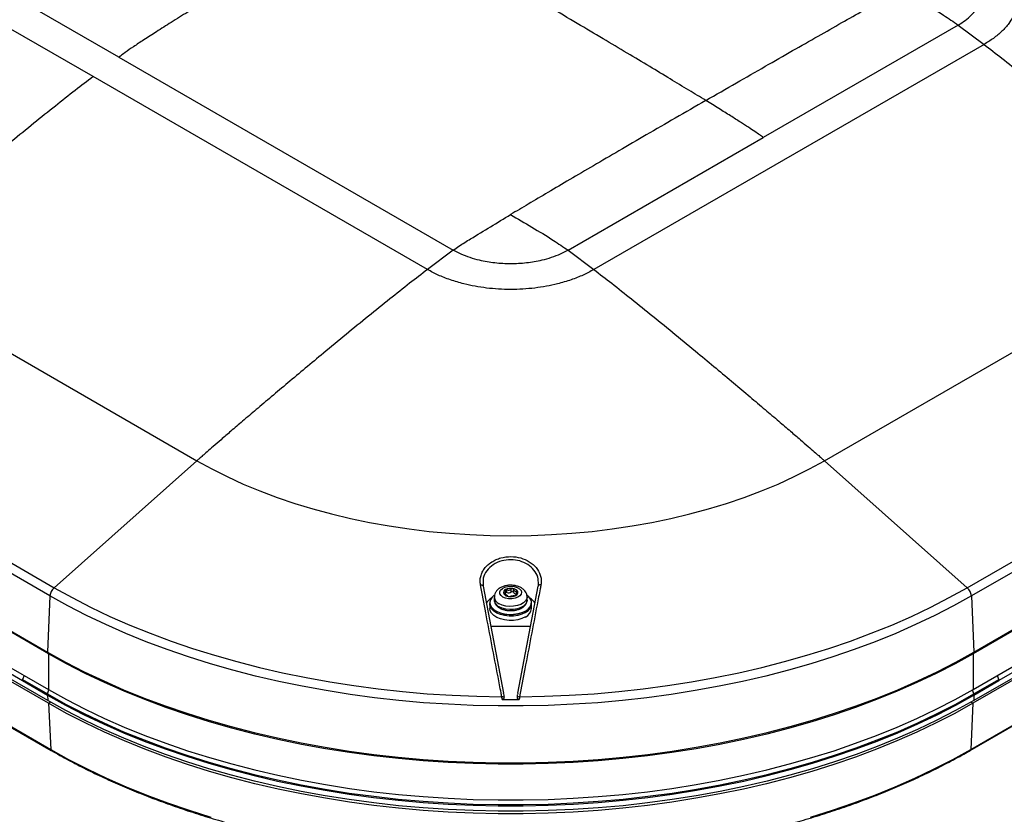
# Model space of a CAD drawing. Header units: millimetres. Extents: x 1588 to 4263, y 172 to 3488.
# Tile 35 of 46: x 3508 to 3883, y 2047 to 2350. Entities that reach past the tile are written whole.
import ezdxf

# ---------------------------------------------------------------- set-up
doc = ezdxf.new("R2010")
doc.units = ezdxf.units.MM
doc.header["$LTSCALE"] = 13

msp = doc.modelspace()

# ---------------------------------------------------------------- linework, layer by layer
at = {"color": 7, "linetype": 'Continuous', "lineweight": 25}
for p, q in [((3546.11, 2335.46), (3418.83, 2408.93)), ((3536.33, 2328.06), (3409.05, 2401.54)), ((3865.6, 2347.7), (3791.36, 2304.84)), ((3865.6, 2347.7), (3875.39, 2340.31)), ((3875.39, 2340.31), (3726.89, 2254.58)), ((3546.11, 2335.46), (3673.39, 2261.98)), ((3663.61, 2254.58), (3536.33, 2328.06)), ((3717.11, 2261.98), (3791.36, 2304.84)), ((3814.67, 2181.79), (3963.17, 2267.52)), ((3673.39, 2261.98), (3663.61, 2254.58)), ((3717.11, 2261.98), (3726.89, 2254.58)), ((3264.41, 2255.89), (3518.97, 2108.94)), ((3519.29, 2108.3), (3264.73, 2255.26)), ((3448.55, 2255.27), (3575.83, 2181.79)), ((3264.73, 2241.62), (3519.29, 2094.67)), ((3265.63, 2218.83), (3520.19, 2071.87)), ((3265.84, 2218.41), (3520.39, 2071.46)), ((4019.08, 2216.03), (3870.59, 2130.31)), ((3519.92, 2130.31), (3392.64, 2203.78)), ((3396.59, 2205.54), (3521.48, 2133.45)), ((4019.71, 2194.03), (3871.22, 2108.3)), ((3871.53, 2108.94), (4020.02, 2194.66)), ((3575.83, 2181.79), (3521.48, 2133.45)), ((3814.67, 2181.79), (3869.02, 2133.45)), ((3871.22, 2094.67), (4019.71, 2180.39)), ((3869.02, 2133.45), (3940.88, 2174.93)), ((4019.62, 2175.13), (3871.13, 2089.41)), ((4019.95, 2176.17), (3871.46, 2090.45)), ((3519.05, 2090.45), (3391.77, 2163.92)), ((3519.37, 2089.41), (3392.09, 2162.89)), ((3870.11, 2071.46), (4018.6, 2157.18)), ((3870.32, 2071.87), (4018.81, 2157.6)), ((3684.82, 2136.37), (3684.75, 2134.01)), ((3684.75, 2134.01), (3692.51, 2093.28)), ((3693.82, 2131.58), (3693.82, 2132.71)), ((3695.46, 2131.83), (3695.46, 2132.96)), ((3696.32, 2131.7), (3696.32, 2132.83)), ((3697.99, 2093.28), (3705.75, 2134.01)), ((3519.92, 2130.31), (3518.97, 2108.94)), ((3689, 2129.9), (3689, 2128.7)), ((3692.76, 2131.02), (3692.76, 2131.4)), ((3693.3, 2130.91), (3693.3, 2131.94)), ((3697.2, 2130.9), (3697.2, 2130.47)), ((3697.31, 2130.56), (3697.31, 2130.7)), ((3697.52, 2131.44), (3697.52, 2132.14)), ((3701.5, 2128.7), (3701.5, 2129.9)), ((3870.59, 2130.31), (3871.53, 2108.94)), ((3687.31, 2127.73), (3687.31, 2127.19)), ((3687.31, 2127.19), (3687.31, 2125.53)), ((3703.19, 2127.19), (3703.19, 2127.73)), ((3703.19, 2125.53), (3703.19, 2127.19)), ((3519.29, 2108.3), (3518.97, 2108.94)), ((3519.29, 2108.31), (3519.29, 2094.67)), ((3871.22, 2108.3), (3871.53, 2108.94)), ((3871.22, 2108.31), (3871.22, 2094.67)), ((3500.19, 2103.39), (3509.42, 2098.06)), ((3890.31, 2103.39), (3881.09, 2098.06)), ((3510.03, 2100.01), (3509.44, 2098.46)), ((3509.44, 2098.46), (3518.96, 2092.97)), ((3509.44, 2098.39), (3509.44, 2098.46)), ((3871.54, 2092.97), (3881.06, 2098.46)), ((3881.06, 2098.46), (3880.47, 2100.01)), ((3881.06, 2098.46), (3881.07, 2098.39)), ((3509.44, 2098.39), (3509.42, 2098.06)), ((3509.42, 2098.06), (3509.44, 2098.39)), ((3509.42, 2098.06), (3518.95, 2092.56)), ((3509.42, 2098.06), (3509.42, 2098.06)), ((3871.56, 2092.56), (3881.08, 2098.06)), ((3881.07, 2098.39), (3881.08, 2098.06)), ((3881.07, 2098.39), (3881.09, 2098.06)), ((3881.08, 2098.06), (3881.09, 2098.06)), ((3518.96, 2092.97), (3518.95, 2092.56)), ((3518.95, 2092.56), (3519.05, 2090.45)), ((3518.96, 2092.97), (3519.54, 2094.52)), ((3692.57, 2093), (3692.54, 2093.16)), ((3697.96, 2093.16), (3697.93, 2092.97)), ((3871.54, 2092.97), (3870.96, 2094.52)), ((3871.56, 2092.56), (3871.46, 2090.45)), ((3871.54, 2092.97), (3871.56, 2092.56)), ((3519.37, 2089.41), (3520.11, 2089.83)), ((3519.37, 2089.41), (3520.19, 2071.87)), ((3871.13, 2089.41), (3870.32, 2071.87)), ((3871.13, 2089.41), (3870.39, 2089.83))]:
    msp.add_line(p, q, dxfattribs=at)
at = {"color": 7, "linetype": 'Continuous', "lineweight": 25, "flags": 128}
for points in [[(3575.83, 2181.79), (3581.47, 2178.68), (3587.36, 2175.73), (3593.47, 2172.93), (3599.81, 2170.3), (3606.34, 2167.84), (3613.07, 2165.56), (3619.97, 2163.46), (3627.03, 2161.55), (3634.24, 2159.82), (3641.58, 2158.29), (3649.03, 2156.96), (3656.58, 2155.83), (3664.22, 2154.9), (3671.92, 2154.17), (3679.67, 2153.65), (3687.45, 2153.34), (3695.25, 2153.24), (3703.05, 2153.34), (3710.83, 2153.65), (3718.58, 2154.17), (3726.29, 2154.9), (3733.92, 2155.83), (3741.47, 2156.96), (3748.92, 2158.29), (3756.26, 2159.82), (3763.47, 2161.55), (3770.53, 2163.46), (3777.43, 2165.56), (3784.16, 2167.84), (3790.7, 2170.3), (3797.03, 2172.93), (3803.15, 2175.73), (3809.03, 2178.68), (3814.67, 2181.79)], [(3521.48, 2133.45), (3528.31, 2129.65), (3535.39, 2126.01), (3542.71, 2122.53), (3550.26, 2119.22), (3558.02, 2116.07), (3565.99, 2113.11), (3574.14, 2110.32), (3582.48, 2107.71), (3590.99, 2105.29), (3599.65, 2103.07), (3608.45, 2101.04), (3617.39, 2099.2), (3626.44, 2097.57), (3635.59, 2096.14), (3644.83, 2094.91), (3654.14, 2093.89), (3663.52, 2093.08), (3672.94, 2092.48), (3682.4, 2092.09), (3691.88, 2091.91)], [(3683.75, 2134.53), (3683.94, 2134.54), (3684.13, 2134.53), (3684.3, 2134.49), (3684.45, 2134.43), (3684.58, 2134.35), (3684.67, 2134.25), (3684.73, 2134.13), (3684.75, 2134.01)], [(3692.31, 2129.9), (3691.57, 2130.48), (3691.16, 2131.15), (3691.11, 2131.87), (3691.43, 2132.56), (3692.09, 2133.17), (3693.04, 2133.64), (3694.17, 2133.92), (3695.41, 2134), (3696.63, 2133.87), (3697.73, 2133.53), (3698.6, 2133.03), (3699.18, 2132.39), (3699.41, 2131.69), (3699.28, 2130.98), (3698.78, 2130.32), (3697.97, 2129.78), (3696.92, 2129.4), (3695.72, 2129.21), (3694.48, 2129.24), (3693.31, 2129.47), (3692.31, 2129.9)], [(3698.63, 2091.91), (3708.1, 2092.09), (3717.56, 2092.48), (3726.98, 2093.08), (3736.36, 2093.89), (3745.68, 2094.91), (3754.92, 2096.14), (3764.07, 2097.57), (3773.12, 2099.2), (3782.05, 2101.04), (3790.85, 2103.07), (3799.51, 2105.29), (3808.02, 2107.71), (3816.36, 2110.32), (3824.52, 2113.11), (3832.48, 2116.07), (3840.25, 2119.22), (3847.79, 2122.53), (3855.11, 2126.01), (3862.19, 2129.65), (3869.02, 2133.45)], [(3706.76, 2134.53), (3706.56, 2134.54), (3706.38, 2134.53), (3706.2, 2134.49), (3706.05, 2134.43), (3705.93, 2134.35), (3705.83, 2134.25), (3705.77, 2134.13), (3705.75, 2134.01)], [(3870.59, 2130.31), (3863.74, 2126.5), (3856.65, 2122.85), (3849.32, 2119.37), (3841.77, 2116.04), (3834, 2112.89), (3826.02, 2109.91), (3817.86, 2107.1), (3809.51, 2104.48), (3801, 2102.05), (3792.33, 2099.81), (3783.52, 2097.76), (3774.58, 2095.9), (3765.52, 2094.25), (3756.37, 2092.8), (3747.12, 2091.55), (3737.79, 2090.5), (3728.4, 2089.66), (3718.97, 2089.04), (3709.49, 2088.62), (3700, 2088.41), (3690.5, 2088.41), (3681.01, 2088.62), (3671.54, 2089.04), (3662.1, 2089.66), (3652.71, 2090.5), (3643.39, 2091.55), (3634.14, 2092.8), (3624.98, 2094.25), (3615.92, 2095.9), (3606.98, 2097.76), (3598.17, 2099.81), (3589.5, 2102.05), (3580.99, 2104.48), (3572.64, 2107.1), (3564.48, 2109.91), (3556.51, 2112.89), (3548.74, 2116.04), (3541.18, 2119.37), (3533.85, 2122.85), (3526.76, 2126.5), (3519.92, 2130.31)], [(3689, 2130.56), (3688.18, 2129.8), (3687.59, 2128.87), (3687.36, 2127.9), (3687.5, 2126.92), (3688, 2125.97), (3688.84, 2125.12), (3689.98, 2124.38), (3691.37, 2123.81), (3692.94, 2123.42), (3694.61, 2123.23), (3696.32, 2123.26), (3697.97, 2123.5), (3699.5, 2123.94), (3700.83, 2124.55)], [(3701.5, 2129.89), (3701.4, 2129.25), (3700.95, 2128.42), (3700.17, 2127.67), (3699.11, 2127.06), (3697.82, 2126.61), (3696.38, 2126.35), (3694.87, 2126.3), (3693.39, 2126.46), (3692.02, 2126.81), (3690.83, 2127.35)], [(3701.5, 2128.7), (3701.4, 2128.05), (3700.95, 2127.22), (3700.17, 2126.47), (3699.11, 2125.86), (3697.82, 2125.41), (3696.38, 2125.15), (3694.87, 2125.1), (3693.39, 2125.25), (3692.02, 2125.61), (3690.83, 2126.15)], [(3696.32, 2131.7), (3696.28, 2131.77), (3696.2, 2131.84), (3696.09, 2131.89), (3695.97, 2131.93), (3695.83, 2131.94), (3695.69, 2131.92), (3695.56, 2131.88), (3695.46, 2131.83)], [(3700.83, 2124.55), (3701.9, 2125.32), (3702.66, 2126.2), (3703.07, 2127.16), (3703.12, 2128.14), (3702.79, 2129.11), (3702.12, 2130.02), (3701.58, 2130.5)], [(3700.86, 2124.49), (3699.53, 2123.87), (3697.99, 2123.43), (3696.32, 2123.19), (3694.61, 2123.17), (3692.92, 2123.35), (3691.35, 2123.74), (3689.95, 2124.32), (3688.81, 2125.06), (3687.96, 2125.92), (3687.46, 2126.87), (3687.31, 2127.73)], [(3700.86, 2123.95), (3699.53, 2123.33), (3697.99, 2122.89), (3696.32, 2122.65), (3694.61, 2122.62), (3692.92, 2122.81), (3691.35, 2123.2), (3689.95, 2123.78), (3688.81, 2124.52), (3687.96, 2125.38), (3687.46, 2126.33), (3687.31, 2127.19)], [(3700.86, 2123.95), (3699.53, 2123.33), (3697.99, 2122.89), (3696.32, 2122.65), (3694.61, 2122.62), (3692.92, 2122.81), (3691.35, 2123.2), (3689.95, 2123.78), (3688.81, 2124.52), (3687.96, 2125.38), (3687.46, 2126.33), (3687.31, 2127.19)], [(3700.86, 2122.29), (3699.53, 2121.67), (3697.99, 2121.23), (3696.32, 2120.99), (3694.61, 2120.96), (3692.92, 2121.15), (3691.35, 2121.54), (3689.95, 2122.12), (3688.81, 2122.86), (3687.96, 2123.72), (3687.46, 2124.67), (3687.31, 2125.53)], [(3518.97, 2108.94), (3525.85, 2105.11), (3532.98, 2101.45), (3540.35, 2097.94), (3547.95, 2094.6), (3555.76, 2091.42), (3563.77, 2088.43), (3571.98, 2085.61), (3580.37, 2082.97), (3588.93, 2080.53), (3597.65, 2078.27), (3606.51, 2076.21), (3615.49, 2074.35), (3624.6, 2072.68), (3633.81, 2071.22), (3643.11, 2069.97), (3652.48, 2068.92), (3661.92, 2068.08), (3671.41, 2067.44), (3680.93, 2067.02), (3690.48, 2066.81), (3700.03, 2066.81), (3709.57, 2067.02), (3719.09, 2067.44), (3728.58, 2068.08), (3738.02, 2068.92), (3747.4, 2069.97), (3756.69, 2071.22), (3765.9, 2072.68), (3775.01, 2074.35), (3784, 2076.21), (3792.86, 2078.27), (3801.57, 2080.53), (3810.13, 2082.97), (3818.52, 2085.61), (3826.73, 2088.43), (3834.75, 2091.42), (3842.56, 2094.6), (3850.15, 2097.94), (3857.52, 2101.45), (3864.65, 2105.11), (3871.53, 2108.94)], [(3871.22, 2108.3), (3864.35, 2104.49), (3857.23, 2100.83), (3849.87, 2097.32), (3842.29, 2093.99), (3834.5, 2090.82), (3826.49, 2087.83), (3818.3, 2085.02), (3809.92, 2082.39), (3801.38, 2079.95), (3792.68, 2077.7), (3783.84, 2075.64), (3774.87, 2073.78), (3765.78, 2072.12), (3756.58, 2070.66), (3747.3, 2069.4), (3737.94, 2068.36), (3728.52, 2067.52), (3719.05, 2066.89), (3709.54, 2066.46), (3700.02, 2066.25), (3690.49, 2066.25), (3680.96, 2066.46), (3671.45, 2066.89), (3661.98, 2067.52), (3652.56, 2068.36), (3643.2, 2069.4), (3633.92, 2070.66), (3624.73, 2072.12), (3615.64, 2073.78), (3606.67, 2075.64), (3597.82, 2077.7), (3589.12, 2079.95), (3580.58, 2082.39), (3572.21, 2085.02), (3564.01, 2087.83), (3556.01, 2090.82), (3548.21, 2093.99), (3540.63, 2097.32), (3533.27, 2100.83), (3526.16, 2104.49), (3519.29, 2108.3)], [(3518.95, 2092.56), (3525.83, 2088.74), (3532.96, 2085.07), (3540.33, 2081.56), (3547.93, 2078.22), (3555.74, 2075.04), (3563.76, 2072.05), (3571.97, 2069.23), (3580.36, 2066.59), (3588.92, 2064.15), (3597.63, 2061.89), (3606.49, 2059.83), (3615.48, 2057.97), (3624.59, 2056.3), (3633.8, 2054.84), (3643.1, 2053.59), (3652.48, 2052.54), (3661.92, 2051.69), (3671.41, 2051.06), (3680.93, 2050.64), (3690.48, 2050.43), (3700.03, 2050.43), (3709.57, 2050.64), (3719.1, 2051.06), (3728.59, 2051.69), (3738.03, 2052.54), (3747.4, 2053.59), (3756.7, 2054.84), (3765.91, 2056.3), (3775.02, 2057.97), (3784.01, 2059.83), (3792.87, 2061.89), (3801.59, 2064.15), (3810.15, 2066.59), (3818.54, 2069.23), (3826.75, 2072.05), (3834.77, 2075.04), (3842.58, 2078.22), (3850.17, 2081.56), (3857.54, 2085.07), (3864.67, 2088.74), (3871.56, 2092.56)], [(3518.96, 2092.97), (3525.85, 2089.14), (3532.98, 2085.48), (3540.35, 2081.97), (3547.94, 2078.62), (3555.75, 2075.45), (3563.77, 2072.46), (3571.98, 2069.64), (3580.37, 2067), (3588.93, 2064.56), (3597.64, 2062.3), (3606.5, 2060.24), (3615.49, 2058.38), (3624.6, 2056.71), (3633.81, 2055.25), (3643.11, 2054), (3652.48, 2052.95), (3661.92, 2052.1), (3671.41, 2051.47), (3680.93, 2051.05), (3690.48, 2050.84), (3700.03, 2050.84), (3709.57, 2051.05), (3719.09, 2051.47), (3728.58, 2052.1), (3738.02, 2052.95), (3747.4, 2054), (3756.7, 2055.25), (3765.91, 2056.71), (3775.01, 2058.38), (3784, 2060.24), (3792.86, 2062.3), (3801.57, 2064.56), (3810.13, 2067), (3818.52, 2069.64), (3826.73, 2072.46), (3834.75, 2075.45), (3842.56, 2078.62), (3850.16, 2081.97), (3857.53, 2085.48), (3864.66, 2089.14), (3871.54, 2092.97)], [(3519.29, 2094.67), (3526.16, 2090.85), (3533.27, 2087.19), (3540.63, 2083.69), (3548.21, 2080.35), (3556.01, 2077.19), (3564.01, 2074.19), (3572.2, 2071.38), (3580.58, 2068.75), (3589.12, 2066.31), (3597.82, 2064.06), (3606.66, 2062), (3615.64, 2060.14), (3624.73, 2058.48), (3633.92, 2057.02), (3643.2, 2055.77), (3652.56, 2054.72), (3661.98, 2053.88), (3671.45, 2053.25), (3680.96, 2052.83), (3690.49, 2052.62), (3700.02, 2052.62), (3709.54, 2052.83), (3719.05, 2053.25), (3728.52, 2053.88), (3737.94, 2054.72), (3747.3, 2055.77), (3756.58, 2057.02), (3765.78, 2058.48), (3774.87, 2060.14), (3783.84, 2062), (3792.68, 2064.06), (3801.38, 2066.31), (3809.92, 2068.75), (3818.3, 2071.38), (3826.49, 2074.19), (3834.5, 2077.19), (3842.29, 2080.35), (3849.88, 2083.69), (3857.23, 2087.19), (3864.35, 2090.85), (3871.22, 2094.67)], [(3871.46, 2090.45), (3864.58, 2086.62), (3857.45, 2082.96), (3850.09, 2079.45), (3842.5, 2076.11), (3834.69, 2072.94), (3826.67, 2069.94), (3818.47, 2067.13), (3810.08, 2064.49), (3801.53, 2062.05), (3792.81, 2059.79), (3783.96, 2057.73), (3774.98, 2055.87), (3765.87, 2054.21), (3756.67, 2052.75), (3747.37, 2051.49), (3738, 2050.44), (3728.57, 2049.6), (3719.08, 2048.97), (3709.56, 2048.55), (3700.03, 2048.34), (3690.48, 2048.34), (3680.94, 2048.55), (3671.42, 2048.97), (3661.94, 2049.6), (3652.5, 2050.44), (3643.13, 2051.49), (3633.83, 2052.75), (3624.63, 2054.21), (3615.53, 2055.87), (3606.54, 2057.73), (3597.69, 2059.79), (3588.98, 2062.05), (3580.42, 2064.49), (3572.04, 2067.13), (3563.83, 2069.94), (3555.82, 2072.94), (3548.01, 2076.11), (3540.42, 2079.45), (3533.05, 2082.96), (3525.92, 2086.62), (3519.05, 2090.45)], [(3871.13, 2089.41), (3864.27, 2085.59), (3857.15, 2081.93), (3849.8, 2078.43), (3842.22, 2075.1), (3834.43, 2071.93), (3826.43, 2068.94), (3818.24, 2066.13), (3809.87, 2063.51), (3801.33, 2061.06), (3792.63, 2058.81), (3783.8, 2056.76), (3774.83, 2054.9), (3765.74, 2053.24), (3756.56, 2051.78), (3747.28, 2050.53), (3737.92, 2049.48), (3728.51, 2048.64), (3719.04, 2048.01), (3709.54, 2047.59), (3700.02, 2047.38), (3690.49, 2047.38), (3680.97, 2047.59), (3671.46, 2048.01), (3662, 2048.64), (3652.58, 2049.48), (3643.23, 2050.53), (3633.95, 2051.78), (3624.76, 2053.24), (3615.68, 2054.9), (3606.71, 2056.76), (3597.87, 2058.81), (3589.17, 2061.06), (3580.63, 2063.51), (3572.26, 2066.13), (3564.07, 2068.94), (3556.07, 2071.93), (3548.28, 2075.1), (3540.7, 2078.43), (3533.35, 2081.93), (3526.24, 2085.59), (3519.37, 2089.41)], [(3520.19, 2071.87), (3527.02, 2068.08), (3534.1, 2064.43), (3541.42, 2060.95), (3548.96, 2057.63), (3556.72, 2054.48), (3564.68, 2051.5), (3572.83, 2048.71), (3581.17, 2046.09)], [(3809.34, 2046.09), (3817.67, 2048.71), (3825.82, 2051.5), (3833.78, 2054.48), (3841.54, 2057.63), (3849.08, 2060.95), (3856.4, 2064.43), (3863.48, 2068.08), (3870.32, 2071.87)]]:
    msp.add_lwpolyline(points, dxfattribs=at)
at = {"color": 7, "linetype": 'Continuous', "lineweight": 25}
for centre, radius, start, end in [((3524.66, 2129.9), 4.76, 131.8966, 175.1274), ((3693.73, 2131.59), 1.21, 110.7421, 199.461), ((3695.25, 2128.97), 4.23, 80.2289, 117.3572), ((3695.81, 2130.63), 2.52, 33.4389, 86.5665), ((3865.84, 2129.9), 4.76, 4.8726, 48.1034), ((3691.12, 2124), 6.33, 120.4062, 146.2449), ((3692.03, 2130.14), 3.03, 184.7347, 246.8345), ((3692.02, 2128.93), 3.03, 184.4583, 246.8619), ((3694.69, 2132.57), 2.52, 213.4389, 266.5665), ((3693.64, 2130.88), 0.716, 75.1377, 118.1017), ((3694.35, 2133.6), 2.09, 255.4198, 302.1663), ((3695.26, 2134.23), 4.23, 260.2289, 297.3572), ((3697.3, 2132.11), 1.07, 202.7979, 266.3529), ((3696.77, 2131.61), 1.21, 290.7421, 19.461), ((3699.37, 2123.98), 6.35, 34.2211, 59.5648), ((3699.28, 2128.08), 3.93, 293.8101, 354.8697), ((3699.28, 2127.54), 3.93, 293.8101, 354.8697), ((3699.28, 2125.88), 3.93, 293.8101, 354.8697), ((3695.25, 2468.79), 350.03, 268.7536, 271.2463), ((3692.06, 2090.84), 1.09, 52.9808, 99.8602), ((3698.44, 2090.84), 1.09, 80.1398, 127.0192), ((3695.25, 2518.34), 427.43, 269.5618, 270.4382), ((3520.67, 2071.85), 0.48, 177.4758, 235.328), ((3869.84, 2071.85), 0.48, 304.672, 2.5242)]:
    msp.add_arc(centre, radius, start, end, dxfattribs=at)
for points, knots in [([(3642.22, 2394.02), (3638.2, 2391.7), (3630.36, 2387.19), (3618.94, 2380.53), (3608.19, 2374.22), (3598.15, 2368.27), (3588.85, 2362.7), (3580.33, 2357.54), (3572.81, 2352.93), (3566.27, 2348.87), (3560.71, 2345.35), (3555.92, 2342.26), (3551.93, 2339.61), (3548.74, 2337.43), (3546.9, 2336.05), (3546.11, 2335.46)], [0, 0, 0, 0, 0.12545, 0.244311, 0.356205, 0.460751, 0.55757, 0.646281, 0.726506, 0.792268, 0.85029, 0.900285, 0.941966, 0.975056, 1, 1, 1, 1]), ([(3769.5, 2318.96), (3767.37, 2320.27), (3762.87, 2323.02), (3755.75, 2327.33), (3747.92, 2332.05), (3739.4, 2337.14), (3730.21, 2342.61), (3720.37, 2348.44), (3709.52, 2354.83), (3697.65, 2361.81), (3684.73, 2369.36), (3671.13, 2377.28), (3656.89, 2385.55), (3647.18, 2391.16), (3642.22, 2394.02)], [0, 0, 0, 0, 0.0502064, 0.1061775, 0.1677469, 0.234748, 0.3070143, 0.384379, 0.4666752, 0.5626979, 0.6642638, 0.7711509, 0.883137, 1, 1, 1, 1]), ([(3875.39, 2376.84), (3876.62, 2376.08), (3879.12, 2374.53), (3882.29, 2371.83), (3884.73, 2369.09), (3886.47, 2366.41), (3887.62, 2363.87), (3888.33, 2361.24), (3888.57, 2358.57), (3888.33, 2355.9), (3887.62, 2353.28), (3886.47, 2350.74), (3884.73, 2348.05), (3882.29, 2345.32), (3879.12, 2342.62), (3876.62, 2341.07), (3875.39, 2340.31)], [0, 0, 0, 0, 0.076805, 0.156939, 0.239951, 0.303775, 0.368607, 0.434128, 0.5, 0.565872, 0.631393, 0.696225, 0.760049, 0.843061, 0.923195, 1, 1, 1, 1]), ([(3865.6, 2347.7), (3866.52, 2348.27), (3868.36, 2349.41), (3870.59, 2351.38), (3872.69, 2353.82), (3874.26, 2356.82), (3874.86, 2360.32), (3874.26, 2363.83), (3872.69, 2366.82), (3870.59, 2369.27), (3868.36, 2371.23), (3866.52, 2372.37), (3865.6, 2372.94)], [0, 0, 0, 0, 0.0833638, 0.1667514, 0.2501159, 0.3750579, 0.5, 0.6249421, 0.7498841, 0.8332486, 0.9166362, 1, 1, 1, 1]), ([(3769.5, 2318.96), (3773.37, 2321.2), (3780.93, 2325.55), (3791.94, 2331.88), (3802.32, 2337.83), (3812.03, 2343.36), (3821.03, 2348.48), (3829.3, 2353.16), (3836.8, 2357.39), (3841.55, 2360.03), (3843.78, 2361.28)], [0, 0, 0, 0, 0.156557, 0.304975, 0.444814, 0.575636, 0.697004, 0.808479, 0.909624, 1, 1, 1, 1]), ([(3843.78, 2361.28), (3849.21, 2358.13), (3856.51, 2353.89), (3863.75, 2348.96), (3865.6, 2347.7)], [0, 0, 0, 0, 0.743568, 1, 1, 1, 1]), ([(3875.39, 2340.31), (3877.66, 2338.57), (3882.46, 2334.9), (3889.96, 2328.96), (3898.03, 2322.47), (3906.44, 2315.59), (3914.45, 2308.97), (3921.84, 2302.81), (3928.45, 2297.26), (3934.68, 2292), (3940.41, 2287.14), (3945.54, 2282.77), (3950, 2278.95), (3953.75, 2275.73), (3956.76, 2273.13), (3959.1, 2271.1), (3960.84, 2269.58), (3962.12, 2268.44), (3962.85, 2267.8), (3963.17, 2267.52)], [0, 0, 0, 0, 0.076775, 0.162286, 0.25463, 0.351294, 0.449321, 0.528012, 0.603964, 0.67562, 0.741475, 0.800473, 0.85173, 0.894602, 0.929062, 0.955524, 0.974908, 0.989021, 1, 1, 1, 1]), ([(3536.33, 2328.06), (3534.06, 2326.32), (3529.26, 2322.65), (3521.76, 2316.72), (3513.69, 2310.22), (3505.27, 2303.34), (3497.27, 2296.72), (3489.88, 2290.56), (3483.27, 2285.01), (3477.04, 2279.75), (3471.31, 2274.89), (3466.17, 2270.52), (3461.71, 2266.7), (3457.97, 2263.49), (3454.95, 2260.88), (3452.62, 2258.85), (3450.88, 2257.33), (3449.59, 2256.2), (3448.87, 2255.55), (3448.55, 2255.27)], [0, 0, 0, 0, 0.076775, 0.162286, 0.25463, 0.351294, 0.449321, 0.528012, 0.603964, 0.67562, 0.741475, 0.800473, 0.85173, 0.894602, 0.929062, 0.955524, 0.974908, 0.989021, 1, 1, 1, 1]), ([(3769.5, 2318.96), (3765.62, 2316.72), (3758.07, 2312.36), (3747.05, 2305.97), (3736.68, 2299.93), (3726.97, 2294.26), (3717.96, 2288.98), (3709.69, 2284.11), (3702.19, 2279.68), (3697.45, 2276.85), (3695.21, 2275.51)], [0, 0, 0, 0, 0.156557, 0.304975, 0.444814, 0.575636, 0.697004, 0.808479, 0.909624, 1, 1, 1, 1]), ([(3791.36, 2304.84), (3790.91, 2305.18), (3789.85, 2305.97), (3787.97, 2307.27), (3785.54, 2308.89), (3782.45, 2310.88), (3778.71, 2313.25), (3774.31, 2316), (3771.17, 2317.93), (3769.5, 2318.96)], [0, 0, 0, 0, 0.062213, 0.146532, 0.258182, 0.396635, 0.569822, 0.771163, 1, 1, 1, 1]), ([(3673.39, 2261.98), (3674.12, 2262.49), (3676.3, 2264.03), (3683.58, 2268.5), (3690.13, 2272.45), (3695.21, 2275.51)], [0, 0, 0, 0, 0.100198, 0.301774, 1, 1, 1, 1]), ([(3695.21, 2275.51), (3700.64, 2272.36), (3707.94, 2268.12), (3715.24, 2263.23), (3717.11, 2261.98)], [0, 0, 0, 0, 0.743568, 1, 1, 1, 1]), ([(3717.11, 2261.98), (3716.12, 2261.45), (3714.15, 2260.39), (3710.75, 2259.1), (3706.52, 2257.89), (3701.32, 2256.98), (3695.25, 2256.64), (3689.18, 2256.98), (3683.99, 2257.89), (3679.76, 2259.1), (3676.36, 2260.39), (3674.38, 2261.45), (3673.39, 2261.98)], [0, 0, 0, 0, 0.083364, 0.166751, 0.250116, 0.375058, 0.5, 0.624942, 0.749884, 0.833249, 0.916636, 1, 1, 1, 1]), ([(3663.61, 2254.58), (3661.34, 2252.85), (3656.54, 2249.18), (3649.04, 2243.24), (3640.97, 2236.75), (3632.55, 2229.86), (3624.55, 2223.25), (3617.16, 2217.08), (3610.55, 2211.54), (3604.32, 2206.28), (3598.58, 2201.42), (3593.45, 2197.04), (3588.99, 2193.23), (3585.25, 2190.01), (3582.23, 2187.4), (3579.9, 2185.38), (3578.16, 2183.86), (3576.87, 2182.72), (3576.15, 2182.08), (3575.83, 2181.79)], [0, 0, 0, 0, 0.076775, 0.162286, 0.25463, 0.351294, 0.449321, 0.528012, 0.603964, 0.67562, 0.741475, 0.800473, 0.85173, 0.894602, 0.929062, 0.955524, 0.974908, 0.989021, 1, 1, 1, 1]), ([(3726.89, 2254.58), (3725.58, 2253.87), (3722.89, 2252.42), (3718.21, 2250.6), (3713.48, 2249.19), (3708.83, 2248.19), (3704.42, 2247.52), (3699.87, 2247.11), (3695.25, 2246.97), (3690.63, 2247.11), (3686.08, 2247.52), (3681.68, 2248.19), (3677.03, 2249.19), (3672.29, 2250.6), (3667.62, 2252.42), (3664.93, 2253.87), (3663.61, 2254.58)], [0, 0, 0, 0, 0.076805, 0.156939, 0.239951, 0.303775, 0.368607, 0.434128, 0.5, 0.565872, 0.631393, 0.696225, 0.760049, 0.843061, 0.923195, 1, 1, 1, 1]), ([(3726.89, 2254.58), (3729.17, 2252.85), (3733.96, 2249.18), (3741.46, 2243.24), (3749.53, 2236.75), (3757.95, 2229.86), (3765.96, 2223.25), (3773.35, 2217.08), (3779.96, 2211.54), (3786.19, 2206.28), (3791.92, 2201.42), (3797.05, 2197.04), (3801.51, 2193.23), (3805.25, 2190.01), (3808.27, 2187.4), (3810.6, 2185.38), (3812.34, 2183.86), (3813.63, 2182.72), (3814.36, 2182.08), (3814.67, 2181.79)], [0, 0, 0, 0, 0.076775, 0.162286, 0.25463, 0.351294, 0.449321, 0.528012, 0.603964, 0.67562, 0.741475, 0.800473, 0.85173, 0.894602, 0.929062, 0.955524, 0.974908, 0.989021, 1, 1, 1, 1]), ([(3683.75, 2134.53), (3683.68, 2135.06), (3683.55, 2136.14), (3683.79, 2137.76), (3684.36, 2139.33), (3685.27, 2140.8), (3686.49, 2142.12), (3687.96, 2143.26), (3689.65, 2144.16), (3692.06, 2145.02), (3695.31, 2145.45), (3699.12, 2144.91), (3702.49, 2143.44), (3705.13, 2141.16), (3706.47, 2138.76), (3706.9, 2136.68), (3706.91, 2135.42), (3706.79, 2134.71), (3706.76, 2134.53)], [0, 0, 0, 0, 0.051518, 0.103036, 0.154576, 0.20611, 0.257248, 0.308377, 0.357969, 0.407553, 0.502576, 0.5951, 0.687558, 0.782262, 0.880451, 0.931308, 0.982165, 1, 1, 1, 1]), ([(3705.81, 2134.74), (3705.8, 2135.67), (3705.77, 2137.58), (3704.26, 2140.23), (3701.88, 2142.37), (3698.79, 2143.76), (3695.3, 2144.27), (3691.73, 2143.78), (3688.45, 2142.3), (3686.05, 2139.95), (3684.81, 2137.82), (3684.82, 2136.59), (3684.82, 2136.37)], [0, 0, 0, 0, 0.106051, 0.216275, 0.32238, 0.425718, 0.528952, 0.634972, 0.745402, 0.859575, 0.974889, 1, 1, 1, 1]), ([(3691.88, 2091.91), (3691.78, 2092.41), (3691.3, 2094.95), (3689.26, 2105.62), (3686.65, 2119.32), (3684.42, 2130.98), (3683.75, 2134.53)], [0, 0, 0, 0, 0.035726, 0.178629, 0.750241, 1, 1, 1, 1]), ([(3701.46, 2129.88), (3701.47, 2130.08), (3701.49, 2130.63), (3701.17, 2131.47), (3700.61, 2132.34), (3699.81, 2133.07), (3698.8, 2133.68), (3697.58, 2134.12), (3696.22, 2134.37), (3694.81, 2134.41), (3693.4, 2134.24), (3692.06, 2133.84), (3690.92, 2133.24), (3690.02, 2132.48), (3689.4, 2131.61), (3689.04, 2130.72), (3689.04, 2130.14), (3689.04, 2129.88)], [0, 0, 0, 0, 0.036873, 0.100335, 0.162979, 0.228266, 0.298312, 0.37259, 0.44815, 0.52366, 0.599653, 0.676918, 0.756578, 0.826322, 0.89144, 0.95372, 1, 1, 1, 1]), ([(3692.76, 2131.4), (3692.87, 2131.43), (3693.08, 2131.47), (3693.27, 2131.68), (3693.32, 2131.96), (3693.27, 2132.19), (3693.21, 2132.32), (3693.2, 2132.35)], [0, 0, 0, 0, 0.246772, 0.494659, 0.71958, 0.941673, 1, 1, 1, 1]), ([(3693.3, 2132.72), (3693.28, 2132.71), (3693.23, 2132.68), (3693.18, 2132.6), (3693.15, 2132.48), (3693.18, 2132.39), (3693.2, 2132.35)], [0, 0, 0, 0, 0.146401, 0.416933, 0.690754, 1, 1, 1, 1]), ([(3693.82, 2132.71), (3693.77, 2132.73), (3693.67, 2132.77), (3693.5, 2132.79), (3693.38, 2132.76), (3693.32, 2132.73), (3693.3, 2132.72)], [0, 0, 0, 0, 0.2933764, 0.5875702, 0.871423, 1, 1, 1, 1]), ([(3693.82, 2132.71), (3693.96, 2132.65), (3694.25, 2132.53), (3694.7, 2132.52), (3695.1, 2132.65), (3695.34, 2132.82), (3695.44, 2132.94), (3695.46, 2132.96)], [0, 0, 0, 0, 0.246764, 0.494652, 0.719574, 0.941666, 1, 1, 1, 1]), ([(3695.97, 2133.14), (3695.94, 2133.14), (3695.86, 2133.15), (3695.73, 2133.13), (3695.58, 2133.07), (3695.5, 2133), (3695.46, 2132.96)], [0, 0, 0, 0, 0.146347, 0.41688, 0.6907, 1, 1, 1, 1]), ([(3696.32, 2132.83), (3696.3, 2132.87), (3696.28, 2132.96), (3696.18, 2133.06), (3696.06, 2133.12), (3695.99, 2133.13), (3695.97, 2133.14)], [0, 0, 0, 0, 0.293317, 0.587513, 0.871368, 1, 1, 1, 1]), ([(3696.32, 2132.83), (3696.35, 2132.71), (3696.41, 2132.48), (3696.68, 2132.23), (3697.03, 2132.11), (3697.32, 2132.11), (3697.48, 2132.13), (3697.52, 2132.14)], [0, 0, 0, 0, 0.2467473, 0.4946372, 0.7195608, 0.9416518, 1, 1, 1, 1]), ([(3706.76, 2134.53), (3706.66, 2134.02), (3706.17, 2131.49), (3704.14, 2120.83), (3701.53, 2107.13), (3699.3, 2095.46), (3698.63, 2091.91)], [0, 0, 0, 0, 0.035726, 0.178629, 0.750241, 1, 1, 1, 1]), ([(3705.75, 2134.01), (3705.79, 2134.18), (3705.85, 2134.42), (3705.82, 2134.67), (3705.81, 2134.74)], [0, 0, 0, 0, 0.719559, 1, 1, 1, 1]), ([(3689.03, 2128.67), (3689.03, 2128.6), (3688.98, 2128.22), (3689.22, 2127.55), (3689.72, 2126.73), (3690.37, 2126.14), (3690.85, 2125.84), (3691.02, 2125.74)], [0, 0, 0, 0, 0.062784, 0.323918, 0.584112, 0.855693, 1, 1, 1, 1]), ([(3691.02, 2125.74), (3691.21, 2125.64), (3691.76, 2125.34), (3692.82, 2124.98), (3694.18, 2124.74), (3695.6, 2124.69), (3697, 2124.83), (3698.31, 2125.17), (3699.49, 2125.69), (3700.42, 2126.36), (3701.07, 2127.15), (3701.44, 2127.91), (3701.45, 2128.41), (3701.46, 2128.61)], [0, 0, 0, 0, 0.054064, 0.154755, 0.255132, 0.355242, 0.455447, 0.556119, 0.657751, 0.760738, 0.853008, 0.940733, 1, 1, 1, 1]), ([(3692.76, 2131.4), (3692.72, 2131.39), (3692.64, 2131.38), (3692.58, 2131.31), (3692.57, 2131.24), (3692.58, 2131.2), (3692.59, 2131.19)], [0, 0, 0, 0, 0.293403, 0.587595, 0.871447, 1, 1, 1, 1]), ([(3692.59, 2131.19), (3692.6, 2131.17), (3692.62, 2131.13), (3692.7, 2131.05), (3692.83, 2130.97), (3692.93, 2130.93), (3692.99, 2130.91)], [0, 0, 0, 0, 0.146424, 0.416956, 0.690778, 1, 1, 1, 1]), ([(3694.19, 2130.22), (3694.15, 2130.27), (3694.09, 2130.36), (3693.82, 2130.54), (3693.48, 2130.72), (3693.19, 2130.84), (3693.02, 2130.9), (3692.99, 2130.91)], [0, 0, 0, 0, 0.2467473, 0.4946372, 0.7195608, 0.9416518, 1, 1, 1, 1]), ([(3694.19, 2130.22), (3694.2, 2130.2), (3694.22, 2130.16), (3694.33, 2130.11), (3694.44, 2130.08), (3694.52, 2130.07), (3694.54, 2130.06)], [0, 0, 0, 0, 0.293317, 0.587513, 0.871368, 1, 1, 1, 1]), ([(3694.54, 2130.06), (3694.57, 2130.06), (3694.64, 2130.05), (3694.78, 2130.04), (3694.93, 2130.05), (3695, 2130.07), (3695.04, 2130.09)], [0, 0, 0, 0, 0.146347, 0.41688, 0.6907, 1, 1, 1, 1]), ([(3696.68, 2130.34), (3696.54, 2130.33), (3696.26, 2130.31), (3695.8, 2130.25), (3695.4, 2130.18), (3695.17, 2130.13), (3695.06, 2130.09), (3695.04, 2130.09)], [0, 0, 0, 0, 0.246764, 0.494652, 0.719574, 0.941666, 1, 1, 1, 1]), ([(3696.68, 2130.34), (3696.73, 2130.34), (3696.84, 2130.35), (3697, 2130.39), (3697.12, 2130.43), (3697.18, 2130.47), (3697.2, 2130.47)], [0, 0, 0, 0, 0.293376, 0.58757, 0.871423, 1, 1, 1, 1]), ([(3697.74, 2131.65), (3697.64, 2131.55), (3697.42, 2131.37), (3697.23, 2131.09), (3697.18, 2130.87), (3697.23, 2130.76), (3697.29, 2130.71), (3697.31, 2130.7)], [0, 0, 0, 0, 0.246772, 0.4946587, 0.7195803, 0.9416728, 1, 1, 1, 1]), ([(3697.2, 2130.47), (3697.22, 2130.49), (3697.27, 2130.52), (3697.33, 2130.58), (3697.35, 2130.65), (3697.32, 2130.68), (3697.31, 2130.7)], [0, 0, 0, 0, 0.146401, 0.416933, 0.690754, 1, 1, 1, 1]), ([(3697.91, 2132.01), (3697.91, 2132.03), (3697.88, 2132.07), (3697.8, 2132.12), (3697.68, 2132.15), (3697.57, 2132.14), (3697.52, 2132.14)], [0, 0, 0, 0, 0.146424, 0.416956, 0.690778, 1, 1, 1, 1]), ([(3697.74, 2131.65), (3697.78, 2131.68), (3697.86, 2131.75), (3697.93, 2131.86), (3697.94, 2131.95), (3697.92, 2132), (3697.91, 2132.01)], [0, 0, 0, 0, 0.293403, 0.587595, 0.871447, 1, 1, 1, 1]), ([(3691.98, 2090.92), (3691.97, 2091.03), (3691.94, 2091.38), (3691.9, 2091.69), (3691.88, 2091.91)], [0, 0, 0, 0, 0.301195, 1, 1, 1, 1]), ([(3692.72, 2091.7), (3692.71, 2091.57), (3692.7, 2091.37), (3692.54, 2091.13), (3692.37, 2091), (3692.17, 2090.93), (3692.04, 2090.92), (3691.98, 2090.92)], [0, 0, 0, 0, 0.395133, 0.581216, 0.769177, 0.889698, 1, 1, 1, 1]), ([(3692.55, 2093), (3692.62, 2092.68), (3692.7, 2092.25), (3692.71, 2091.81), (3692.72, 2091.7)], [0, 0, 0, 0, 0.745052, 1, 1, 1, 1]), ([(3697.79, 2091.7), (3697.79, 2091.81), (3697.8, 2092.24), (3697.89, 2092.66), (3697.94, 2092.96)], [0, 0, 0, 0, 0.262092, 1, 1, 1, 1]), ([(3698.52, 2090.92), (3698.46, 2090.92), (3698.34, 2090.93), (3698.13, 2091), (3697.96, 2091.13), (3697.8, 2091.37), (3697.79, 2091.57), (3697.79, 2091.7)], [0, 0, 0, 0, 0.110302, 0.230823, 0.418784, 0.604867, 1, 1, 1, 1]), ([(3698.63, 2091.91), (3698.6, 2091.69), (3698.57, 2091.38), (3698.53, 2091.03), (3698.52, 2090.92)], [0, 0, 0, 0, 0.698805, 1, 1, 1, 1]), ([(3520.39, 2071.46), (3521.5, 2070.83), (3524.71, 2069), (3530.18, 2066.07), (3536.88, 2062.72), (3543.78, 2059.52), (3550.88, 2056.46), (3558.16, 2053.55), (3565.61, 2050.8), (3573.23, 2048.19), (3581.01, 2045.75), (3588.93, 2043.47), (3596.98, 2041.36), (3605.16, 2039.41), (3613.46, 2037.64), (3621.86, 2036.04), (3630.35, 2034.61), (3638.93, 2033.35), (3647.58, 2032.28), (3656.29, 2031.39), (3665.04, 2030.67), (3673.84, 2030.14), (3682.66, 2029.79), (3691.5, 2029.62), (3700.35, 2029.63), (3709.19, 2029.83), (3718.01, 2030.21), (3726.8, 2030.77), (3735.55, 2031.51), (3744.25, 2032.43), (3752.89, 2033.53), (3761.45, 2034.81), (3769.93, 2036.27), (3778.31, 2037.9), (3786.59, 2039.7), (3794.76, 2041.67), (3802.79, 2043.81), (3810.69, 2046.11), (3818.44, 2048.58), (3826.04, 2051.21), (3833.47, 2053.99), (3840.72, 2056.92), (3847.79, 2060), (3854.66, 2063.22), (3861.33, 2066.59), (3866.44, 2069.36), (3869.32, 2071.01), (3870.11, 2071.46)], [0, 0, 0, 0, 0.0119949, 0.0347796, 0.0575645, 0.0803489, 0.1031325, 0.1259153, 0.1486973, 0.1714784, 0.1942588, 0.2170384, 0.2398171, 0.2625952, 0.2853726, 0.3081494, 0.3309256, 0.3537013, 0.3764766, 0.3992515, 0.4220261, 0.4448004, 0.4675746, 0.4903486, 0.5131226, 0.5358967, 0.5586708, 0.5814451, 0.6042195, 0.6269943, 0.6497694, 0.6725449, 0.6953209, 0.7180974, 0.7408746, 0.7636524, 0.786431, 0.8092103, 0.8319905, 0.8547715, 0.8775535, 0.9003364, 0.9231203, 0.9459051, 0.9686908, 0.9914773, 1, 1, 1, 1])]:
    msp.add_open_spline(points, degree=3, knots=knots, dxfattribs=at)

doc.saveas('drawing.dxf')
